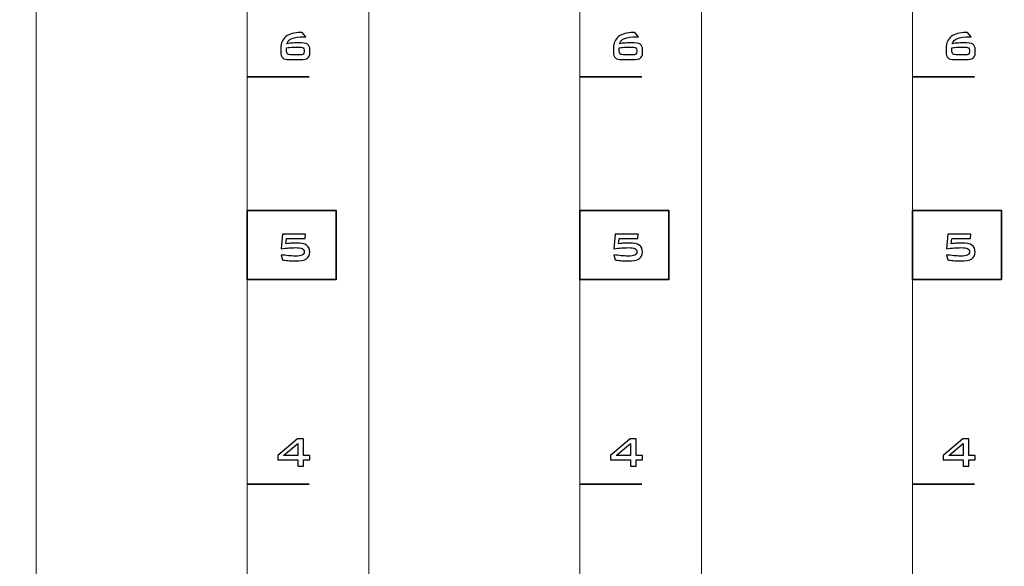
# Model space of a CAD drawing. Header units: millimetres. Extents: x 94562 to 148959, y -25377 to 3008.
# Tile 19 of 187: x 99004 to 99072, y -21980 to -21943. Entities that reach past the tile are written whole.
import ezdxf

# ---------------------------------------------------------------- set-up
doc = ezdxf.new("R2010")
doc.units = ezdxf.units.MM
doc.layers.add('tt_symbole', color=40, linetype='Continuous')

msp = doc.modelspace()

# ---------------------------------------------------------------- linework, layer by layer
at = {"layer": 'tt_symbole', "lineweight": 5}
for points, knots in [([(98937.302, -21884.08), (98937.302, -21884.08), (98939.302, -21882.08), (98939.302, -21882.08), (98939.302, -21882.08), (98939.302, -21882.08), (98955.802, -21882.08), (98955.802, -21882.08), (98955.802, -21882.08), (98955.802, -21882.08), (98955.802, -21881.705), (98955.802, -21881.705), (98955.802, -21881.705), (98955.802, -21880.261), (98956.984, -21879.08), (98958.427, -21879.08), (98958.427, -21879.08), (98958.427, -21879.08), (99398.177, -21879.08), (99398.177, -21879.08), (99398.177, -21879.08), (99399.621, -21879.08), (99400.802, -21880.261), (99400.802, -21881.705), (99400.802, -21881.705), (99400.802, -21881.705), (99400.802, -21882.08), (99400.802, -21882.08), (99400.802, -21882.08), (99400.802, -21882.08), (99417.302, -21882.08), (99417.302, -21882.08), (99417.302, -21882.08), (99417.302, -21882.08), (99419.302, -21884.08), (99419.302, -21884.08), (99419.302, -21884.08), (99419.302, -21884.08), (99419.302, -22049.08), (99419.302, -22049.08), (99419.302, -22049.08), (99419.302, -22049.08), (99417.302, -22051.08), (99417.302, -22051.08), (99417.302, -22051.08), (99417.302, -22051.08), (99400.802, -22051.08), (99400.802, -22051.08), (99400.802, -22051.08), (99400.802, -22051.08), (99400.802, -22051.455), (99400.802, -22051.455), (99400.802, -22051.455), (99400.802, -22052.899), (99399.621, -22054.08), (99398.177, -22054.08), (99398.177, -22054.08), (99398.177, -22054.08), (99397.802, -22054.08), (99397.802, -22054.08), (99397.802, -22054.08), (99397.802, -22054.08), (99397.802, -22055.08), (99397.802, -22055.08), (99397.802, -22055.08), (99397.802, -22055.08), (98958.802, -22055.08), (98958.802, -22055.08), (98958.802, -22055.08), (98958.802, -22055.08), (98958.802, -22054.08), (98958.802, -22054.08), (98958.802, -22054.08), (98958.802, -22054.08), (98958.427, -22054.08), (98958.427, -22054.08), (98958.427, -22054.08), (98956.984, -22054.08), (98955.802, -22052.899), (98955.802, -22051.455), (98955.802, -22051.455), (98955.802, -22051.455), (98955.802, -22051.08), (98955.802, -22051.08), (98955.802, -22051.08), (98955.802, -22051.08), (98939.302, -22051.08), (98939.302, -22051.08), (98939.302, -22051.08), (98939.302, -22051.08), (98937.302, -22049.08), (98937.302, -22049.08), (98937.302, -22049.08), (98937.302, -22049.08), (98937.302, -21884.08), (98937.302, -21884.08)], [0, 0, 0, 0, 0.041667, 0.041667, 0.041667, 0.041667, 0.083333, 0.083333, 0.083333, 0.083333, 0.125, 0.125, 0.125, 0.125, 0.166667, 0.166667, 0.166667, 0.166667, 0.208333, 0.208333, 0.208333, 0.208333, 0.25, 0.25, 0.25, 0.25, 0.291667, 0.291667, 0.291667, 0.291667, 0.333333, 0.333333, 0.333333, 0.333333, 0.375, 0.375, 0.375, 0.375, 0.416667, 0.416667, 0.416667, 0.416667, 0.458333, 0.458333, 0.458333, 0.458333, 0.5, 0.5, 0.5, 0.5, 0.541667, 0.541667, 0.541667, 0.541667, 0.583333, 0.583333, 0.583333, 0.583333, 0.625, 0.625, 0.625, 0.625, 0.666667, 0.666667, 0.666667, 0.666667, 0.708333, 0.708333, 0.708333, 0.708333, 0.75, 0.75, 0.75, 0.75, 0.791667, 0.791667, 0.791667, 0.791667, 0.833333, 0.833333, 0.833333, 0.833333, 0.875, 0.875, 0.875, 0.875, 0.916667, 0.916667, 0.916667, 0.916667, 0.958333, 0.958333, 0.958333, 0.958333, 1, 1, 1, 1]), ([(99005.162, -21906.48), (99005.162, -21906.48), (99019.662, -21906.48), (99019.662, -21906.48), (99019.662, -21906.48), (99019.662, -21906.48), (99019.662, -22025.48), (99019.662, -22025.48), (99019.662, -22025.48), (99019.662, -22025.48), (99005.162, -22025.48), (99005.162, -22025.48), (99005.162, -22025.48), (99005.162, -22025.48), (99005.162, -21906.48), (99005.162, -21906.48)], [0, 0, 0, 0, 0.25, 0.25, 0.25, 0.25, 0.5, 0.5, 0.5, 0.5, 0.75, 0.75, 0.75, 0.75, 1, 1, 1, 1]), ([(99028.022, -21906.48), (99028.022, -21906.48), (99042.522, -21906.48), (99042.522, -21906.48), (99042.522, -21906.48), (99042.522, -21906.48), (99042.522, -22025.48), (99042.522, -22025.48), (99042.522, -22025.48), (99042.522, -22025.48), (99028.022, -22025.48), (99028.022, -22025.48), (99028.022, -22025.48), (99028.022, -22025.48), (99028.022, -21906.48), (99028.022, -21906.48)], [0, 0, 0, 0, 0.25, 0.25, 0.25, 0.25, 0.5, 0.5, 0.5, 0.5, 0.75, 0.75, 0.75, 0.75, 1, 1, 1, 1]), ([(99050.882, -21906.48), (99050.882, -21906.48), (99065.382, -21906.48), (99065.382, -21906.48), (99065.382, -21906.48), (99065.382, -21906.48), (99065.382, -22025.48), (99065.382, -22025.48), (99065.382, -22025.48), (99065.382, -22025.48), (99050.882, -22025.48), (99050.882, -22025.48), (99050.882, -22025.48), (99050.882, -22025.48), (99050.882, -21906.48), (99050.882, -21906.48)], [0, 0, 0, 0, 0.25, 0.25, 0.25, 0.25, 0.5, 0.5, 0.5, 0.5, 0.75, 0.75, 0.75, 0.75, 1, 1, 1, 1])]:
    msp.add_open_spline(points, degree=3, knots=knots, dxfattribs=at)
at = {"layer": 'tt_symbole'}
for points, knots in [([(99022.404, -21944.388), (99022.543, -21944.368), (99022.68, -21944.352), (99022.814, -21944.341), (99022.814, -21944.341), (99022.947, -21944.33), (99023.079, -21944.325), (99023.209, -21944.325), (99023.209, -21944.325), (99023.503, -21944.325), (99023.704, -21944.359), (99023.814, -21944.427), (99023.814, -21944.427), (99023.923, -21944.496), (99023.977, -21944.618), (99023.977, -21944.795), (99023.977, -21944.795), (99023.977, -21944.795), (99023.977, -21945.042), (99023.977, -21945.042), (99023.977, -21945.042), (99023.977, -21945.193), (99023.927, -21945.305), (99023.826, -21945.377), (99023.826, -21945.377), (99023.724, -21945.45), (99023.567, -21945.486), (99023.354, -21945.486), (99023.354, -21945.486), (99023.354, -21945.486), (99022.584, -21945.486), (99022.584, -21945.486), (99022.584, -21945.486), (99022.354, -21945.486), (99022.196, -21945.446), (99022.112, -21945.366), (99022.112, -21945.366), (99022.026, -21945.285), (99021.984, -21945.138), (99021.984, -21944.925), (99021.984, -21944.925), (99021.984, -21944.925), (99021.984, -21944.685), (99021.984, -21944.685), (99021.984, -21944.685), (99021.984, -21944.346), (99022.102, -21944.084), (99022.336, -21943.899), (99022.336, -21943.899), (99022.571, -21943.713), (99022.902, -21943.62), (99023.33, -21943.62), (99023.33, -21943.62), (99023.346, -21943.62), (99023.363, -21943.62), (99023.382, -21943.621), (99023.382, -21943.621), (99023.401, -21943.622), (99023.427, -21943.624), (99023.459, -21943.627), (99023.459, -21943.627), (99023.459, -21943.627), (99023.71, -21943.92), (99023.71, -21943.92), (99023.71, -21943.92), (99023.71, -21943.92), (99023.593, -21943.92), (99023.593, -21943.92), (99023.593, -21943.92), (99023.206, -21943.92), (99022.927, -21943.956), (99022.754, -21944.026), (99022.754, -21944.026), (99022.582, -21944.097), (99022.466, -21944.218), (99022.404, -21944.388)], [0, 0, 0, 0, 0.052632, 0.052632, 0.052632, 0.052632, 0.105263, 0.105263, 0.105263, 0.105263, 0.157895, 0.157895, 0.157895, 0.157895, 0.210526, 0.210526, 0.210526, 0.210526, 0.263158, 0.263158, 0.263158, 0.263158, 0.315789, 0.315789, 0.315789, 0.315789, 0.368421, 0.368421, 0.368421, 0.368421, 0.421053, 0.421053, 0.421053, 0.421053, 0.473684, 0.473684, 0.473684, 0.473684, 0.526316, 0.526316, 0.526316, 0.526316, 0.578947, 0.578947, 0.578947, 0.578947, 0.631579, 0.631579, 0.631579, 0.631579, 0.684211, 0.684211, 0.684211, 0.684211, 0.736842, 0.736842, 0.736842, 0.736842, 0.789474, 0.789474, 0.789474, 0.789474, 0.842105, 0.842105, 0.842105, 0.842105, 0.894737, 0.894737, 0.894737, 0.894737, 0.947368, 0.947368, 0.947368, 0.947368, 1, 1, 1, 1]), ([(99045.264, -21944.388), (99045.403, -21944.368), (99045.54, -21944.352), (99045.674, -21944.341), (99045.674, -21944.341), (99045.807, -21944.33), (99045.939, -21944.325), (99046.069, -21944.325), (99046.069, -21944.325), (99046.363, -21944.325), (99046.564, -21944.359), (99046.674, -21944.427), (99046.674, -21944.427), (99046.783, -21944.496), (99046.837, -21944.618), (99046.837, -21944.795), (99046.837, -21944.795), (99046.837, -21944.795), (99046.837, -21945.042), (99046.837, -21945.042), (99046.837, -21945.042), (99046.837, -21945.193), (99046.787, -21945.305), (99046.686, -21945.377), (99046.686, -21945.377), (99046.584, -21945.45), (99046.427, -21945.486), (99046.214, -21945.486), (99046.214, -21945.486), (99046.214, -21945.486), (99045.444, -21945.486), (99045.444, -21945.486), (99045.444, -21945.486), (99045.214, -21945.486), (99045.056, -21945.446), (99044.972, -21945.366), (99044.972, -21945.366), (99044.886, -21945.285), (99044.844, -21945.138), (99044.844, -21944.925), (99044.844, -21944.925), (99044.844, -21944.925), (99044.844, -21944.685), (99044.844, -21944.685), (99044.844, -21944.685), (99044.844, -21944.346), (99044.962, -21944.084), (99045.196, -21943.899), (99045.196, -21943.899), (99045.431, -21943.713), (99045.762, -21943.62), (99046.19, -21943.62), (99046.19, -21943.62), (99046.206, -21943.62), (99046.223, -21943.62), (99046.242, -21943.621), (99046.242, -21943.621), (99046.261, -21943.622), (99046.287, -21943.624), (99046.319, -21943.627), (99046.319, -21943.627), (99046.319, -21943.627), (99046.57, -21943.92), (99046.57, -21943.92), (99046.57, -21943.92), (99046.57, -21943.92), (99046.453, -21943.92), (99046.453, -21943.92), (99046.453, -21943.92), (99046.066, -21943.92), (99045.787, -21943.956), (99045.614, -21944.026), (99045.614, -21944.026), (99045.442, -21944.097), (99045.326, -21944.218), (99045.264, -21944.388)], [0, 0, 0, 0, 0.052632, 0.052632, 0.052632, 0.052632, 0.105263, 0.105263, 0.105263, 0.105263, 0.157895, 0.157895, 0.157895, 0.157895, 0.210526, 0.210526, 0.210526, 0.210526, 0.263158, 0.263158, 0.263158, 0.263158, 0.315789, 0.315789, 0.315789, 0.315789, 0.368421, 0.368421, 0.368421, 0.368421, 0.421053, 0.421053, 0.421053, 0.421053, 0.473684, 0.473684, 0.473684, 0.473684, 0.526316, 0.526316, 0.526316, 0.526316, 0.578947, 0.578947, 0.578947, 0.578947, 0.631579, 0.631579, 0.631579, 0.631579, 0.684211, 0.684211, 0.684211, 0.684211, 0.736842, 0.736842, 0.736842, 0.736842, 0.789474, 0.789474, 0.789474, 0.789474, 0.842105, 0.842105, 0.842105, 0.842105, 0.894737, 0.894737, 0.894737, 0.894737, 0.947368, 0.947368, 0.947368, 0.947368, 1, 1, 1, 1]), ([(99068.124, -21944.388), (99068.263, -21944.368), (99068.4, -21944.352), (99068.534, -21944.341), (99068.534, -21944.341), (99068.667, -21944.33), (99068.799, -21944.325), (99068.929, -21944.325), (99068.929, -21944.325), (99069.223, -21944.325), (99069.424, -21944.359), (99069.534, -21944.427), (99069.534, -21944.427), (99069.643, -21944.496), (99069.697, -21944.618), (99069.697, -21944.795), (99069.697, -21944.795), (99069.697, -21944.795), (99069.697, -21945.042), (99069.697, -21945.042), (99069.697, -21945.042), (99069.697, -21945.193), (99069.647, -21945.305), (99069.546, -21945.377), (99069.546, -21945.377), (99069.444, -21945.45), (99069.287, -21945.486), (99069.074, -21945.486), (99069.074, -21945.486), (99069.074, -21945.486), (99068.304, -21945.486), (99068.304, -21945.486), (99068.304, -21945.486), (99068.074, -21945.486), (99067.916, -21945.446), (99067.832, -21945.366), (99067.832, -21945.366), (99067.746, -21945.285), (99067.704, -21945.138), (99067.704, -21944.925), (99067.704, -21944.925), (99067.704, -21944.925), (99067.704, -21944.685), (99067.704, -21944.685), (99067.704, -21944.685), (99067.704, -21944.346), (99067.822, -21944.084), (99068.056, -21943.899), (99068.056, -21943.899), (99068.291, -21943.713), (99068.622, -21943.62), (99069.05, -21943.62), (99069.05, -21943.62), (99069.066, -21943.62), (99069.083, -21943.62), (99069.102, -21943.621), (99069.102, -21943.621), (99069.121, -21943.622), (99069.147, -21943.624), (99069.179, -21943.627), (99069.179, -21943.627), (99069.179, -21943.627), (99069.43, -21943.92), (99069.43, -21943.92), (99069.43, -21943.92), (99069.43, -21943.92), (99069.313, -21943.92), (99069.313, -21943.92), (99069.313, -21943.92), (99068.926, -21943.92), (99068.647, -21943.956), (99068.474, -21944.026), (99068.474, -21944.026), (99068.302, -21944.097), (99068.186, -21944.218), (99068.124, -21944.388)], [0, 0, 0, 0, 0.052632, 0.052632, 0.052632, 0.052632, 0.105263, 0.105263, 0.105263, 0.105263, 0.157895, 0.157895, 0.157895, 0.157895, 0.210526, 0.210526, 0.210526, 0.210526, 0.263158, 0.263158, 0.263158, 0.263158, 0.315789, 0.315789, 0.315789, 0.315789, 0.368421, 0.368421, 0.368421, 0.368421, 0.421053, 0.421053, 0.421053, 0.421053, 0.473684, 0.473684, 0.473684, 0.473684, 0.526316, 0.526316, 0.526316, 0.526316, 0.578947, 0.578947, 0.578947, 0.578947, 0.631579, 0.631579, 0.631579, 0.631579, 0.684211, 0.684211, 0.684211, 0.684211, 0.736842, 0.736842, 0.736842, 0.736842, 0.789474, 0.789474, 0.789474, 0.789474, 0.842105, 0.842105, 0.842105, 0.842105, 0.894737, 0.894737, 0.894737, 0.894737, 0.947368, 0.947368, 0.947368, 0.947368, 1, 1, 1, 1]), ([(99022.38, -21944.664), (99022.378, -21944.679), (99022.376, -21944.694), (99022.375, -21944.709), (99022.375, -21944.709), (99022.374, -21944.724), (99022.373, -21944.744), (99022.373, -21944.769), (99022.373, -21944.769), (99022.373, -21944.945), (99022.397, -21945.054), (99022.443, -21945.096), (99022.443, -21945.096), (99022.49, -21945.137), (99022.592, -21945.159), (99022.751, -21945.159), (99022.751, -21945.159), (99022.751, -21945.159), (99023.259, -21945.159), (99023.259, -21945.159), (99023.259, -21945.159), (99023.384, -21945.159), (99023.47, -21945.143), (99023.518, -21945.112), (99023.518, -21945.112), (99023.566, -21945.081), (99023.59, -21945.024), (99023.59, -21944.94), (99023.59, -21944.94), (99023.59, -21944.94), (99023.59, -21944.84), (99023.59, -21944.84), (99023.59, -21944.84), (99023.59, -21944.755), (99023.563, -21944.697), (99023.51, -21944.667), (99023.51, -21944.667), (99023.456, -21944.636), (99023.349, -21944.621), (99023.188, -21944.621), (99023.188, -21944.621), (99023.059, -21944.621), (99022.926, -21944.625), (99022.791, -21944.632), (99022.791, -21944.632), (99022.656, -21944.64), (99022.519, -21944.651), (99022.38, -21944.664)], [0, 0, 0, 0, 0.083333, 0.083333, 0.083333, 0.083333, 0.166667, 0.166667, 0.166667, 0.166667, 0.25, 0.25, 0.25, 0.25, 0.333333, 0.333333, 0.333333, 0.333333, 0.416667, 0.416667, 0.416667, 0.416667, 0.5, 0.5, 0.5, 0.5, 0.583333, 0.583333, 0.583333, 0.583333, 0.666667, 0.666667, 0.666667, 0.666667, 0.75, 0.75, 0.75, 0.75, 0.833333, 0.833333, 0.833333, 0.833333, 0.916667, 0.916667, 0.916667, 0.916667, 1, 1, 1, 1]), ([(99045.24, -21944.664), (99045.238, -21944.679), (99045.236, -21944.694), (99045.235, -21944.709), (99045.235, -21944.709), (99045.234, -21944.724), (99045.233, -21944.744), (99045.233, -21944.769), (99045.233, -21944.769), (99045.233, -21944.945), (99045.257, -21945.054), (99045.303, -21945.096), (99045.303, -21945.096), (99045.35, -21945.137), (99045.452, -21945.159), (99045.611, -21945.159), (99045.611, -21945.159), (99045.611, -21945.159), (99046.119, -21945.159), (99046.119, -21945.159), (99046.119, -21945.159), (99046.244, -21945.159), (99046.33, -21945.143), (99046.378, -21945.112), (99046.378, -21945.112), (99046.426, -21945.081), (99046.45, -21945.024), (99046.45, -21944.94), (99046.45, -21944.94), (99046.45, -21944.94), (99046.45, -21944.84), (99046.45, -21944.84), (99046.45, -21944.84), (99046.45, -21944.755), (99046.423, -21944.697), (99046.37, -21944.667), (99046.37, -21944.667), (99046.316, -21944.636), (99046.209, -21944.621), (99046.048, -21944.621), (99046.048, -21944.621), (99045.919, -21944.621), (99045.786, -21944.625), (99045.651, -21944.632), (99045.651, -21944.632), (99045.516, -21944.64), (99045.379, -21944.651), (99045.24, -21944.664)], [0, 0, 0, 0, 0.083333, 0.083333, 0.083333, 0.083333, 0.166667, 0.166667, 0.166667, 0.166667, 0.25, 0.25, 0.25, 0.25, 0.333333, 0.333333, 0.333333, 0.333333, 0.416667, 0.416667, 0.416667, 0.416667, 0.5, 0.5, 0.5, 0.5, 0.583333, 0.583333, 0.583333, 0.583333, 0.666667, 0.666667, 0.666667, 0.666667, 0.75, 0.75, 0.75, 0.75, 0.833333, 0.833333, 0.833333, 0.833333, 0.916667, 0.916667, 0.916667, 0.916667, 1, 1, 1, 1]), ([(99068.1, -21944.664), (99068.098, -21944.679), (99068.096, -21944.694), (99068.095, -21944.709), (99068.095, -21944.709), (99068.094, -21944.724), (99068.093, -21944.744), (99068.093, -21944.769), (99068.093, -21944.769), (99068.093, -21944.945), (99068.117, -21945.054), (99068.163, -21945.096), (99068.163, -21945.096), (99068.21, -21945.137), (99068.312, -21945.159), (99068.471, -21945.159), (99068.471, -21945.159), (99068.471, -21945.159), (99068.979, -21945.159), (99068.979, -21945.159), (99068.979, -21945.159), (99069.104, -21945.159), (99069.19, -21945.143), (99069.238, -21945.112), (99069.238, -21945.112), (99069.286, -21945.081), (99069.31, -21945.024), (99069.31, -21944.94), (99069.31, -21944.94), (99069.31, -21944.94), (99069.31, -21944.84), (99069.31, -21944.84), (99069.31, -21944.84), (99069.31, -21944.755), (99069.283, -21944.697), (99069.23, -21944.667), (99069.23, -21944.667), (99069.176, -21944.636), (99069.069, -21944.621), (99068.908, -21944.621), (99068.908, -21944.621), (99068.779, -21944.621), (99068.646, -21944.625), (99068.511, -21944.632), (99068.511, -21944.632), (99068.376, -21944.64), (99068.239, -21944.651), (99068.1, -21944.664)], [0, 0, 0, 0, 0.083333, 0.083333, 0.083333, 0.083333, 0.166667, 0.166667, 0.166667, 0.166667, 0.25, 0.25, 0.25, 0.25, 0.333333, 0.333333, 0.333333, 0.333333, 0.416667, 0.416667, 0.416667, 0.416667, 0.5, 0.5, 0.5, 0.5, 0.583333, 0.583333, 0.583333, 0.583333, 0.666667, 0.666667, 0.666667, 0.666667, 0.75, 0.75, 0.75, 0.75, 0.833333, 0.833333, 0.833333, 0.833333, 0.916667, 0.916667, 0.916667, 0.916667, 1, 1, 1, 1]), ([(99022.005, -21958.485), (99022.005, -21958.485), (99022.108, -21957.476), (99022.108, -21957.476), (99022.108, -21957.476), (99022.108, -21957.476), (99023.681, -21957.476), (99023.681, -21957.476), (99023.681, -21957.476), (99023.681, -21957.476), (99023.65, -21957.786), (99023.65, -21957.786), (99023.65, -21957.786), (99023.65, -21957.786), (99022.379, -21957.786), (99022.379, -21957.786), (99022.379, -21957.786), (99022.379, -21957.786), (99022.337, -21958.139), (99022.337, -21958.139), (99022.337, -21958.139), (99022.493, -21958.123), (99022.631, -21958.111), (99022.75, -21958.105), (99022.75, -21958.105), (99022.868, -21958.098), (99022.977, -21958.094), (99023.075, -21958.094), (99023.075, -21958.094), (99023.375, -21958.094), (99023.601, -21958.145), (99023.751, -21958.248), (99023.751, -21958.248), (99023.902, -21958.351), (99023.977, -21958.505), (99023.977, -21958.711), (99023.977, -21958.711), (99023.977, -21958.924), (99023.898, -21959.08), (99023.74, -21959.176), (99023.74, -21959.176), (99023.583, -21959.273), (99023.327, -21959.321), (99022.975, -21959.321), (99022.975, -21959.321), (99022.79, -21959.321), (99022.623, -21959.314), (99022.474, -21959.302), (99022.474, -21959.302), (99022.326, -21959.289), (99022.199, -21959.271), (99022.096, -21959.247), (99022.096, -21959.247), (99022.096, -21959.247), (99022.005, -21958.895), (99022.005, -21958.895), (99022.005, -21958.895), (99022.183, -21958.927), (99022.35, -21958.951), (99022.508, -21958.966), (99022.508, -21958.966), (99022.667, -21958.982), (99022.818, -21958.99), (99022.964, -21958.99), (99022.964, -21958.99), (99023.193, -21958.99), (99023.353, -21958.967), (99023.447, -21958.922), (99023.447, -21958.922), (99023.54, -21958.876), (99023.586, -21958.8), (99023.586, -21958.693), (99023.586, -21958.693), (99023.586, -21958.592), (99023.541, -21958.52), (99023.45, -21958.476), (99023.45, -21958.476), (99023.359, -21958.433), (99023.206, -21958.411), (99022.99, -21958.411), (99022.99, -21958.411), (99022.852, -21958.411), (99022.701, -21958.418), (99022.536, -21958.43), (99022.536, -21958.43), (99022.37, -21958.443), (99022.193, -21958.461), (99022.005, -21958.485)], [0, 0, 0, 0, 0.045455, 0.045455, 0.045455, 0.045455, 0.090909, 0.090909, 0.090909, 0.090909, 0.136364, 0.136364, 0.136364, 0.136364, 0.181818, 0.181818, 0.181818, 0.181818, 0.227273, 0.227273, 0.227273, 0.227273, 0.272727, 0.272727, 0.272727, 0.272727, 0.318182, 0.318182, 0.318182, 0.318182, 0.363636, 0.363636, 0.363636, 0.363636, 0.409091, 0.409091, 0.409091, 0.409091, 0.454545, 0.454545, 0.454545, 0.454545, 0.5, 0.5, 0.5, 0.5, 0.545455, 0.545455, 0.545455, 0.545455, 0.590909, 0.590909, 0.590909, 0.590909, 0.636364, 0.636364, 0.636364, 0.636364, 0.681818, 0.681818, 0.681818, 0.681818, 0.727273, 0.727273, 0.727273, 0.727273, 0.772727, 0.772727, 0.772727, 0.772727, 0.818182, 0.818182, 0.818182, 0.818182, 0.863636, 0.863636, 0.863636, 0.863636, 0.909091, 0.909091, 0.909091, 0.909091, 0.954545, 0.954545, 0.954545, 0.954545, 1, 1, 1, 1]), ([(99044.865, -21958.485), (99044.865, -21958.485), (99044.968, -21957.476), (99044.968, -21957.476), (99044.968, -21957.476), (99044.968, -21957.476), (99046.541, -21957.476), (99046.541, -21957.476), (99046.541, -21957.476), (99046.541, -21957.476), (99046.51, -21957.786), (99046.51, -21957.786), (99046.51, -21957.786), (99046.51, -21957.786), (99045.239, -21957.786), (99045.239, -21957.786), (99045.239, -21957.786), (99045.239, -21957.786), (99045.197, -21958.139), (99045.197, -21958.139), (99045.197, -21958.139), (99045.353, -21958.123), (99045.491, -21958.111), (99045.61, -21958.105), (99045.61, -21958.105), (99045.728, -21958.098), (99045.837, -21958.094), (99045.935, -21958.094), (99045.935, -21958.094), (99046.235, -21958.094), (99046.461, -21958.145), (99046.611, -21958.248), (99046.611, -21958.248), (99046.762, -21958.351), (99046.837, -21958.505), (99046.837, -21958.711), (99046.837, -21958.711), (99046.837, -21958.924), (99046.758, -21959.08), (99046.6, -21959.176), (99046.6, -21959.176), (99046.443, -21959.273), (99046.187, -21959.321), (99045.835, -21959.321), (99045.835, -21959.321), (99045.65, -21959.321), (99045.483, -21959.314), (99045.334, -21959.302), (99045.334, -21959.302), (99045.186, -21959.289), (99045.059, -21959.271), (99044.956, -21959.247), (99044.956, -21959.247), (99044.956, -21959.247), (99044.865, -21958.895), (99044.865, -21958.895), (99044.865, -21958.895), (99045.043, -21958.927), (99045.21, -21958.951), (99045.368, -21958.966), (99045.368, -21958.966), (99045.527, -21958.982), (99045.678, -21958.99), (99045.824, -21958.99), (99045.824, -21958.99), (99046.053, -21958.99), (99046.213, -21958.967), (99046.307, -21958.922), (99046.307, -21958.922), (99046.4, -21958.876), (99046.446, -21958.8), (99046.446, -21958.693), (99046.446, -21958.693), (99046.446, -21958.592), (99046.401, -21958.52), (99046.31, -21958.476), (99046.31, -21958.476), (99046.219, -21958.433), (99046.066, -21958.411), (99045.85, -21958.411), (99045.85, -21958.411), (99045.712, -21958.411), (99045.561, -21958.418), (99045.396, -21958.43), (99045.396, -21958.43), (99045.23, -21958.443), (99045.053, -21958.461), (99044.865, -21958.485)], [0, 0, 0, 0, 0.045455, 0.045455, 0.045455, 0.045455, 0.090909, 0.090909, 0.090909, 0.090909, 0.136364, 0.136364, 0.136364, 0.136364, 0.181818, 0.181818, 0.181818, 0.181818, 0.227273, 0.227273, 0.227273, 0.227273, 0.272727, 0.272727, 0.272727, 0.272727, 0.318182, 0.318182, 0.318182, 0.318182, 0.363636, 0.363636, 0.363636, 0.363636, 0.409091, 0.409091, 0.409091, 0.409091, 0.454545, 0.454545, 0.454545, 0.454545, 0.5, 0.5, 0.5, 0.5, 0.545455, 0.545455, 0.545455, 0.545455, 0.590909, 0.590909, 0.590909, 0.590909, 0.636364, 0.636364, 0.636364, 0.636364, 0.681818, 0.681818, 0.681818, 0.681818, 0.727273, 0.727273, 0.727273, 0.727273, 0.772727, 0.772727, 0.772727, 0.772727, 0.818182, 0.818182, 0.818182, 0.818182, 0.863636, 0.863636, 0.863636, 0.863636, 0.909091, 0.909091, 0.909091, 0.909091, 0.954545, 0.954545, 0.954545, 0.954545, 1, 1, 1, 1]), ([(99067.725, -21958.485), (99067.725, -21958.485), (99067.828, -21957.476), (99067.828, -21957.476), (99067.828, -21957.476), (99067.828, -21957.476), (99069.401, -21957.476), (99069.401, -21957.476), (99069.401, -21957.476), (99069.401, -21957.476), (99069.37, -21957.786), (99069.37, -21957.786), (99069.37, -21957.786), (99069.37, -21957.786), (99068.099, -21957.786), (99068.099, -21957.786), (99068.099, -21957.786), (99068.099, -21957.786), (99068.057, -21958.139), (99068.057, -21958.139), (99068.057, -21958.139), (99068.213, -21958.123), (99068.351, -21958.111), (99068.47, -21958.105), (99068.47, -21958.105), (99068.588, -21958.098), (99068.697, -21958.094), (99068.795, -21958.094), (99068.795, -21958.094), (99069.095, -21958.094), (99069.321, -21958.145), (99069.471, -21958.248), (99069.471, -21958.248), (99069.622, -21958.351), (99069.697, -21958.505), (99069.697, -21958.711), (99069.697, -21958.711), (99069.697, -21958.924), (99069.618, -21959.08), (99069.46, -21959.176), (99069.46, -21959.176), (99069.303, -21959.273), (99069.047, -21959.321), (99068.695, -21959.321), (99068.695, -21959.321), (99068.51, -21959.321), (99068.343, -21959.314), (99068.194, -21959.302), (99068.194, -21959.302), (99068.046, -21959.289), (99067.919, -21959.271), (99067.816, -21959.247), (99067.816, -21959.247), (99067.816, -21959.247), (99067.725, -21958.895), (99067.725, -21958.895), (99067.725, -21958.895), (99067.903, -21958.927), (99068.07, -21958.951), (99068.228, -21958.966), (99068.228, -21958.966), (99068.387, -21958.982), (99068.538, -21958.99), (99068.684, -21958.99), (99068.684, -21958.99), (99068.913, -21958.99), (99069.073, -21958.967), (99069.167, -21958.922), (99069.167, -21958.922), (99069.26, -21958.876), (99069.306, -21958.8), (99069.306, -21958.693), (99069.306, -21958.693), (99069.306, -21958.592), (99069.261, -21958.52), (99069.17, -21958.476), (99069.17, -21958.476), (99069.079, -21958.433), (99068.926, -21958.411), (99068.71, -21958.411), (99068.71, -21958.411), (99068.572, -21958.411), (99068.421, -21958.418), (99068.256, -21958.43), (99068.256, -21958.43), (99068.09, -21958.443), (99067.913, -21958.461), (99067.725, -21958.485)], [0, 0, 0, 0, 0.045455, 0.045455, 0.045455, 0.045455, 0.090909, 0.090909, 0.090909, 0.090909, 0.136364, 0.136364, 0.136364, 0.136364, 0.181818, 0.181818, 0.181818, 0.181818, 0.227273, 0.227273, 0.227273, 0.227273, 0.272727, 0.272727, 0.272727, 0.272727, 0.318182, 0.318182, 0.318182, 0.318182, 0.363636, 0.363636, 0.363636, 0.363636, 0.409091, 0.409091, 0.409091, 0.409091, 0.454545, 0.454545, 0.454545, 0.454545, 0.5, 0.5, 0.5, 0.5, 0.545455, 0.545455, 0.545455, 0.545455, 0.590909, 0.590909, 0.590909, 0.590909, 0.636364, 0.636364, 0.636364, 0.636364, 0.681818, 0.681818, 0.681818, 0.681818, 0.727273, 0.727273, 0.727273, 0.727273, 0.772727, 0.772727, 0.772727, 0.772727, 0.818182, 0.818182, 0.818182, 0.818182, 0.863636, 0.863636, 0.863636, 0.863636, 0.909091, 0.909091, 0.909091, 0.909091, 0.954545, 0.954545, 0.954545, 0.954545, 1, 1, 1, 1]), ([(99023.152, -21973.424), (99023.152, -21973.424), (99023.152, -21973.002), (99023.152, -21973.002), (99023.152, -21973.002), (99023.152, -21973.002), (99021.772, -21973.002), (99021.772, -21973.002), (99021.772, -21973.002), (99021.772, -21973.002), (99021.772, -21972.697), (99021.772, -21972.697), (99021.772, -21972.697), (99021.772, -21972.697), (99023.136, -21971.562), (99023.136, -21971.562), (99023.136, -21971.562), (99023.136, -21971.562), (99023.536, -21971.562), (99023.536, -21971.562), (99023.536, -21971.562), (99023.536, -21971.562), (99023.536, -21972.697), (99023.536, -21972.697), (99023.536, -21972.697), (99023.536, -21972.697), (99023.977, -21972.697), (99023.977, -21972.697), (99023.977, -21972.697), (99023.977, -21972.697), (99023.977, -21973.002), (99023.977, -21973.002), (99023.977, -21973.002), (99023.977, -21973.002), (99023.536, -21973.002), (99023.536, -21973.002), (99023.536, -21973.002), (99023.536, -21973.002), (99023.536, -21973.424), (99023.536, -21973.424), (99023.536, -21973.424), (99023.536, -21973.424), (99023.152, -21973.424), (99023.152, -21973.424)], [0, 0, 0, 0, 0.090909, 0.090909, 0.090909, 0.090909, 0.181818, 0.181818, 0.181818, 0.181818, 0.272727, 0.272727, 0.272727, 0.272727, 0.363636, 0.363636, 0.363636, 0.363636, 0.454545, 0.454545, 0.454545, 0.454545, 0.545455, 0.545455, 0.545455, 0.545455, 0.636364, 0.636364, 0.636364, 0.636364, 0.727273, 0.727273, 0.727273, 0.727273, 0.818182, 0.818182, 0.818182, 0.818182, 0.909091, 0.909091, 0.909091, 0.909091, 1, 1, 1, 1]), ([(99023.152, -21972.697), (99023.152, -21972.697), (99023.152, -21971.882), (99023.152, -21971.882), (99023.152, -21971.882), (99023.152, -21971.882), (99022.156, -21972.697), (99022.156, -21972.697), (99022.156, -21972.697), (99022.156, -21972.697), (99023.152, -21972.697), (99023.152, -21972.697)], [0, 0, 0, 0, 0.333333, 0.333333, 0.333333, 0.333333, 0.666667, 0.666667, 0.666667, 0.666667, 1, 1, 1, 1]), ([(99046.012, -21973.424), (99046.012, -21973.424), (99046.012, -21973.002), (99046.012, -21973.002), (99046.012, -21973.002), (99046.012, -21973.002), (99044.632, -21973.002), (99044.632, -21973.002), (99044.632, -21973.002), (99044.632, -21973.002), (99044.632, -21972.697), (99044.632, -21972.697), (99044.632, -21972.697), (99044.632, -21972.697), (99045.996, -21971.562), (99045.996, -21971.562), (99045.996, -21971.562), (99045.996, -21971.562), (99046.396, -21971.562), (99046.396, -21971.562), (99046.396, -21971.562), (99046.396, -21971.562), (99046.396, -21972.697), (99046.396, -21972.697), (99046.396, -21972.697), (99046.396, -21972.697), (99046.837, -21972.697), (99046.837, -21972.697), (99046.837, -21972.697), (99046.837, -21972.697), (99046.837, -21973.002), (99046.837, -21973.002), (99046.837, -21973.002), (99046.837, -21973.002), (99046.396, -21973.002), (99046.396, -21973.002), (99046.396, -21973.002), (99046.396, -21973.002), (99046.396, -21973.424), (99046.396, -21973.424), (99046.396, -21973.424), (99046.396, -21973.424), (99046.012, -21973.424), (99046.012, -21973.424)], [0, 0, 0, 0, 0.090909, 0.090909, 0.090909, 0.090909, 0.181818, 0.181818, 0.181818, 0.181818, 0.272727, 0.272727, 0.272727, 0.272727, 0.363636, 0.363636, 0.363636, 0.363636, 0.454545, 0.454545, 0.454545, 0.454545, 0.545455, 0.545455, 0.545455, 0.545455, 0.636364, 0.636364, 0.636364, 0.636364, 0.727273, 0.727273, 0.727273, 0.727273, 0.818182, 0.818182, 0.818182, 0.818182, 0.909091, 0.909091, 0.909091, 0.909091, 1, 1, 1, 1]), ([(99046.012, -21972.697), (99046.012, -21972.697), (99046.012, -21971.882), (99046.012, -21971.882), (99046.012, -21971.882), (99046.012, -21971.882), (99045.016, -21972.697), (99045.016, -21972.697), (99045.016, -21972.697), (99045.016, -21972.697), (99046.012, -21972.697), (99046.012, -21972.697)], [0, 0, 0, 0, 0.333333, 0.333333, 0.333333, 0.333333, 0.666667, 0.666667, 0.666667, 0.666667, 1, 1, 1, 1]), ([(99068.872, -21973.424), (99068.872, -21973.424), (99068.872, -21973.002), (99068.872, -21973.002), (99068.872, -21973.002), (99068.872, -21973.002), (99067.492, -21973.002), (99067.492, -21973.002), (99067.492, -21973.002), (99067.492, -21973.002), (99067.492, -21972.697), (99067.492, -21972.697), (99067.492, -21972.697), (99067.492, -21972.697), (99068.856, -21971.562), (99068.856, -21971.562), (99068.856, -21971.562), (99068.856, -21971.562), (99069.256, -21971.562), (99069.256, -21971.562), (99069.256, -21971.562), (99069.256, -21971.562), (99069.256, -21972.697), (99069.256, -21972.697), (99069.256, -21972.697), (99069.256, -21972.697), (99069.697, -21972.697), (99069.697, -21972.697), (99069.697, -21972.697), (99069.697, -21972.697), (99069.697, -21973.002), (99069.697, -21973.002), (99069.697, -21973.002), (99069.697, -21973.002), (99069.256, -21973.002), (99069.256, -21973.002), (99069.256, -21973.002), (99069.256, -21973.002), (99069.256, -21973.424), (99069.256, -21973.424), (99069.256, -21973.424), (99069.256, -21973.424), (99068.872, -21973.424), (99068.872, -21973.424)], [0, 0, 0, 0, 0.090909, 0.090909, 0.090909, 0.090909, 0.181818, 0.181818, 0.181818, 0.181818, 0.272727, 0.272727, 0.272727, 0.272727, 0.363636, 0.363636, 0.363636, 0.363636, 0.454545, 0.454545, 0.454545, 0.454545, 0.545455, 0.545455, 0.545455, 0.545455, 0.636364, 0.636364, 0.636364, 0.636364, 0.727273, 0.727273, 0.727273, 0.727273, 0.818182, 0.818182, 0.818182, 0.818182, 0.909091, 0.909091, 0.909091, 0.909091, 1, 1, 1, 1]), ([(99068.872, -21972.697), (99068.872, -21972.697), (99068.872, -21971.882), (99068.872, -21971.882), (99068.872, -21971.882), (99068.872, -21971.882), (99067.876, -21972.697), (99067.876, -21972.697), (99067.876, -21972.697), (99067.876, -21972.697), (99068.872, -21972.697), (99068.872, -21972.697)], [0, 0, 0, 0, 0.333333, 0.333333, 0.333333, 0.333333, 0.666667, 0.666667, 0.666667, 0.666667, 1, 1, 1, 1])]:
    msp.add_open_spline(points, degree=3, knots=knots, dxfattribs=at)
at = {"layer": 'tt_symbole', "lineweight": 35}
for points in [[(99019.662, -21946.676), (99019.662, -21946.676), (99023.922, -21946.676), (99023.922, -21946.676)], [(99042.522, -21946.676), (99042.522, -21946.676), (99046.782, -21946.676), (99046.782, -21946.676)], [(99065.382, -21946.676), (99065.382, -21946.676), (99069.642, -21946.676), (99069.642, -21946.676)], [(99019.662, -21974.666), (99019.662, -21974.666), (99023.922, -21974.666), (99023.922, -21974.666)], [(99042.522, -21974.666), (99042.522, -21974.666), (99046.782, -21974.666), (99046.782, -21974.666)], [(99065.382, -21974.666), (99065.382, -21974.666), (99069.642, -21974.666), (99069.642, -21974.666)]]:
    msp.add_open_spline(points, degree=3, dxfattribs=at)
for points in [[(99019.662, -21955.856), (99019.662, -21955.856), (99025.776, -21955.856), (99025.776, -21955.856), (99025.776, -21955.856), (99025.776, -21955.856), (99025.776, -21960.604), (99025.776, -21960.604), (99025.776, -21960.604), (99025.776, -21960.604), (99019.662, -21960.604), (99019.662, -21960.604), (99019.662, -21960.604), (99019.662, -21960.604), (99019.662, -21955.856), (99019.662, -21955.856)], [(99042.522, -21955.856), (99042.522, -21955.856), (99048.636, -21955.856), (99048.636, -21955.856), (99048.636, -21955.856), (99048.636, -21955.856), (99048.636, -21960.604), (99048.636, -21960.604), (99048.636, -21960.604), (99048.636, -21960.604), (99042.522, -21960.604), (99042.522, -21960.604), (99042.522, -21960.604), (99042.522, -21960.604), (99042.522, -21955.856), (99042.522, -21955.856)], [(99065.382, -21955.856), (99065.382, -21955.856), (99071.496, -21955.856), (99071.496, -21955.856), (99071.496, -21955.856), (99071.496, -21955.856), (99071.496, -21960.604), (99071.496, -21960.604), (99071.496, -21960.604), (99071.496, -21960.604), (99065.382, -21960.604), (99065.382, -21960.604), (99065.382, -21960.604), (99065.382, -21960.604), (99065.382, -21955.856), (99065.382, -21955.856)]]:
    msp.add_open_spline(points, degree=3, knots=[0, 0, 0, 0, 0.25, 0.25, 0.25, 0.25, 0.5, 0.5, 0.5, 0.5, 0.75, 0.75, 0.75, 0.75, 1, 1, 1, 1], dxfattribs=at)

doc.saveas('drawing.dxf')
